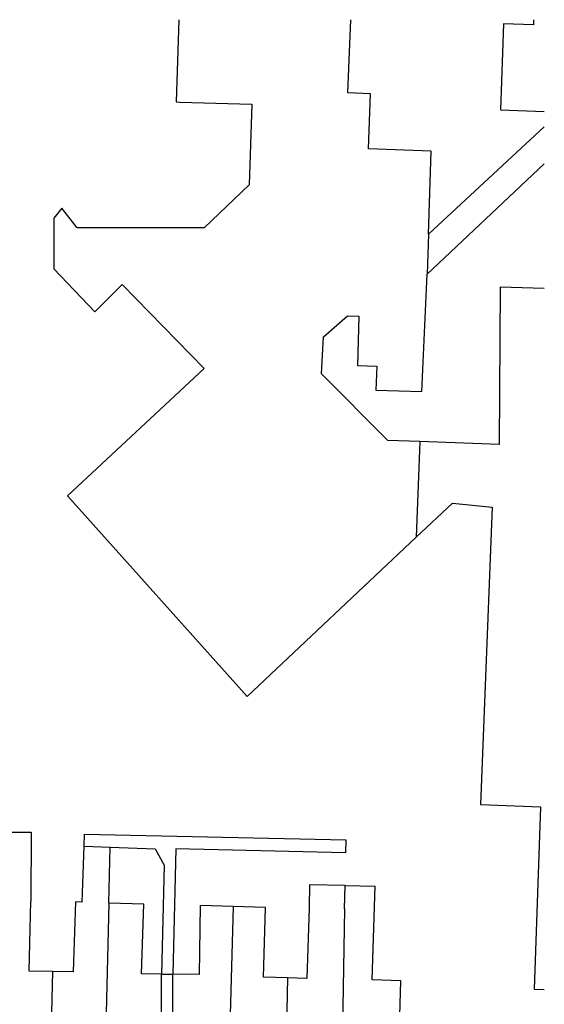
# Model space of a CAD drawing. Header units: metres. Extents: x 134521 to 134907, y 396000 to 396359.
# Tile 101 of 101: x 134865 to 134907, y 396281 to 396359. Entities that reach past the tile are written whole.
import ezdxf

# ---------------------------------------------------------------- set-up
doc = ezdxf.new("R2010")
doc.units = ezdxf.units.M
doc.header["$MEASUREMENT"] = 0

msp = doc.modelspace()

# ---------------------------------------------------------------- linework, layer by layer
at = {"color": 251}
for p, q in [((134877.65, 396359.346), (134877.42, 396352.836)), ((134891.02, 396353.56), (134891.258, 396359.346)), ((134905.724, 396359.346), (134905.71, 396358.937)), ((134903.341, 396359.022), (134903.098, 396352.206)), ((134905.71, 396358.937), (134903.341, 396359.022)), ((134892.805, 396353.474), (134891.02, 396353.56)), ((134892.654, 396349.129), (134892.805, 396353.474)), ((134877.42, 396352.836), (134877.72, 396352.825)), ((134877.72, 396352.825), (134883.408, 396352.652)), ((134883.408, 396352.652), (134883.214, 396346.276)), ((134903.098, 396352.206), (134906.571, 396352.084)), ((134906.571, 396350.869), (134897.403, 396342.36)), ((134897.623, 396348.932), (134892.654, 396349.129)), ((134897.403, 396342.36), (134897.623, 396348.932)), ((134897.288, 396339.201), (134906.571, 396347.93)), ((134883.214, 396346.276), (134879.657, 396342.87)), ((134868.366, 396344.418), (134867.747, 396343.644)), ((134867.747, 396343.644), (134867.747, 396339.62)), ((134869.603, 396342.87), (134868.366, 396344.418)), ((134879.657, 396342.87), (134869.603, 396342.87)), ((134897.403, 396342.36), (134897.288, 396339.201)), ((134867.747, 396339.62), (134870.995, 396336.214)), ((134896.872, 396329.909), (134897.288, 396339.201)), ((134870.995, 396336.214), (134873.161, 396338.381)), ((134873.161, 396338.381), (134879.657, 396331.725)), ((134903.09, 396338.21), (134903.005, 396325.727)), ((134903.09, 396338.21), (134906.571, 396338.094)), ((134889.085, 396334.241), (134890.983, 396335.895)), ((134890.983, 396335.895), (134891.9, 396335.867)), ((134891.9, 396335.867), (134891.781, 396331.974)), ((134888.93, 396331.3), (134889.085, 396334.241)), ((134891.781, 396331.974), (134893.305, 396331.927)), ((134879.657, 396331.725), (134868.83, 396321.664)), ((134894.189, 396326.037), (134888.93, 396331.3)), ((134893.305, 396331.927), (134893.247, 396330.02)), ((134893.247, 396330.02), (134896.872, 396329.909)), ((134896.72, 396325.948), (134894.189, 396326.037)), ((134896.72, 396325.948), (134896.429, 396318.377)), ((134903.005, 396325.727), (134896.72, 396325.948)), ((134868.83, 396321.664), (134883.056, 396305.758)), ((134896.429, 396318.377), (134899.296, 396321.082)), ((134899.296, 396321.082), (134902.436, 396320.767)), ((134902.436, 396320.767), (134901.52, 396297.21)), ((134883.056, 396305.758), (134896.429, 396318.377)), ((134901.52, 396297.21), (134906.28, 396297.04)), ((134906.28, 396297.04), (134905.77, 396282.6)), ((134863.24, 396295.026), (134865.939, 396295.021)), ((134865.939, 396295.021), (134865.93, 396289.562)), ((134870.141, 396293.923), (134870.177, 396294.876)), ((134870.177, 396294.876), (134890.864, 396294.427)), ((134869.974, 396289.483), (134870.141, 396293.923)), ((134870.141, 396293.923), (134872.207, 396293.845)), ((134872.102, 396289.417), (134872.207, 396293.845)), ((134872.207, 396293.845), (134875.76, 396293.712)), ((134890.864, 396294.427), (134890.83, 396293.397)), ((134875.76, 396293.712), (134876.476, 396292.418)), ((134877.409, 396293.715), (134877.173, 396283.776)), ((134890.83, 396293.397), (134877.409, 396293.715)), ((134876.476, 396292.418), (134876.271, 396283.788)), ((134887.993, 396290.87), (134887.949, 396289.034)), ((134890.804, 396290.803), (134887.993, 396290.87)), ((134890.76, 396288.947), (134890.804, 396290.803)), ((134890.804, 396290.803), (134893.182, 396290.747)), ((134892.952, 396283.334), (134893.182, 396290.747)), ((134865.784, 396284.035), (134865.93, 396289.562)), ((134869.452, 396289.499), (134869.281, 396283.957)), ((134869.974, 396289.483), (134869.452, 396289.499)), ((134872.102, 396289.417), (134871.795, 396276.519)), ((134874.857, 396289.332), (134872.102, 396289.417)), ((134874.686, 396283.811), (134874.857, 396289.332)), ((134879.338, 396289.21), (134879.249, 396283.746)), ((134881.953, 396289.129), (134879.338, 396289.21)), ((134881.953, 396289.129), (134881.586, 396276.277)), ((134884.506, 396289.05), (134881.953, 396289.129)), ((134884.335, 396283.549), (134884.506, 396289.05)), ((134887.949, 396289.034), (134887.777, 396283.442)), ((134890.76, 396288.947), (134890.516, 396276.045)), ((134867.631, 396283.994), (134865.784, 396284.035)), ((134867.631, 396283.994), (134867.482, 396276.624)), ((134869.281, 396283.957), (134867.631, 396283.994)), ((134876.271, 396283.788), (134874.686, 396283.811)), ((134876.241, 396276.419), (134876.271, 396283.788)), ((134876.271, 396283.788), (134877.173, 396283.776)), ((134877.143, 396276.397), (134877.173, 396283.776)), ((134879.249, 396283.746), (134877.173, 396283.776)), ((134886.245, 396283.49), (134884.335, 396283.549)), ((134886.245, 396283.49), (134886.104, 396276.159)), ((134887.777, 396283.442), (134886.245, 396283.49)), ((134895.215, 396283.264), (134892.952, 396283.334)), ((134895.01, 396275.93), (134895.215, 396283.264)), ((134905.77, 396282.6), (134906.571, 396282.571))]:
    msp.add_line(p, q, dxfattribs=at)

doc.saveas('drawing.dxf')
